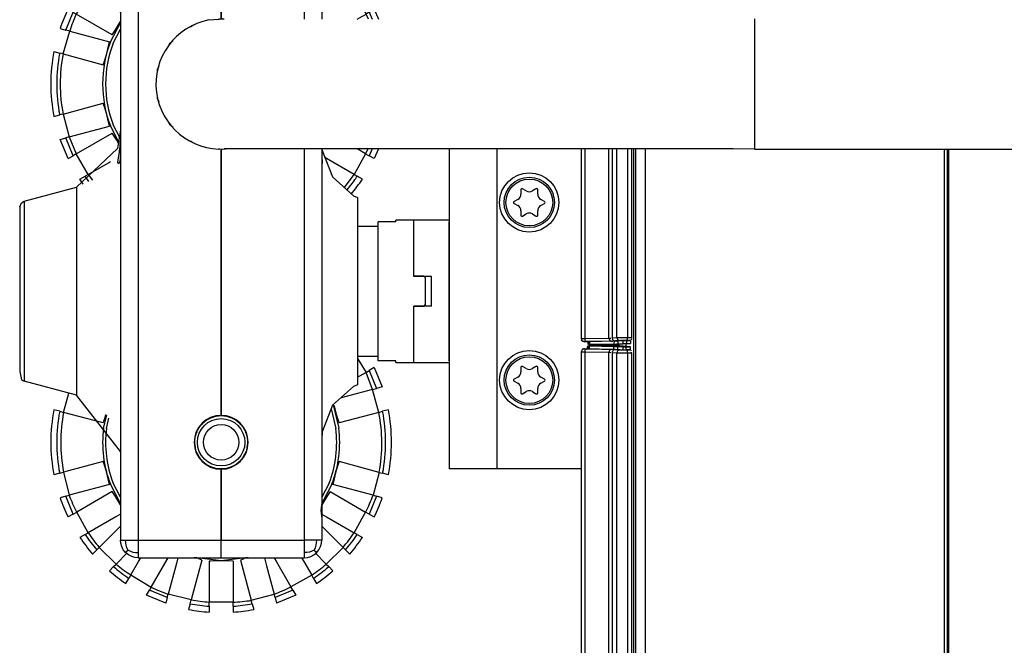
# Model space of a CAD drawing. Header units: millimetres. Extents: x -1205 to -724, y -121 to 439.
# Tile 18 of 25: x -1205 to -1039, y 135 to 241. Entities that reach past the tile are written whole.
import ezdxf

# ---------------------------------------------------------------- set-up
doc = ezdxf.new("R2010")
doc.units = ezdxf.units.MM

# ---------------------------------------------------------------- blocks, each defined once
blk = doc.blocks.new('Buegellager_P_O__1__45', base_point=(-1132.48, 165.09))
at = {"color": 7, "linetype": 'Continuous'}
for p, q in [((-1132.48, 219.15), (-1132.48, 165.09)), ((-1124.48, 165.09), (-1132.48, 165.09)), ((-1110.24, 165.09), (-1124.48, 165.09))]:
    blk.add_line(p, q, dxfattribs=at)
at = {"color": 1, "linetype": 'Continuous'}
blk.add_line((-1124.48, 219.15), (-1124.48, 165.09), dxfattribs=at)
blk = doc.blocks.new('L5_76755_0_Adapter_2245-04-00-00-01_1__46', base_point=(-1144.48, 183.09))
at = {"color": 7, "linetype": 'Continuous'}
for p, q in [((-1144.48, 183.35), (-1144.48, 206.83)), ((-1141.48, 206.83), (-1144.48, 206.83)), ((-1138.48, 207.09), (-1141.48, 207.09)), ((-1141.48, 206.83), (-1141.48, 207.09)), ((-1138.48, 197.64), (-1138.48, 207.09)), ((-1136.78, 197.64), (-1138.48, 197.64)), ((-1136.48, 197.34), (-1136.78, 197.64)), ((-1136.48, 192.84), (-1136.48, 197.34)), ((-1136.78, 192.54), (-1136.48, 192.84)), ((-1138.48, 183.09), (-1138.48, 192.54)), ((-1136.78, 192.54), (-1138.48, 192.54)), ((-1141.48, 183.35), (-1144.48, 183.35)), ((-1141.48, 183.09), (-1141.48, 183.35)), ((-1141.48, 183.09), (-1138.48, 183.09))]:
    blk.add_line(p, q, dxfattribs=at)
blk = doc.blocks.new('L5_85105_0_Achse__47', base_point=(-1147.98, 184.09))
at = {"color": 7, "linetype": 'Continuous'}
for p, q in [((-1147.98, 206.09), (-1144.48, 206.09)), ((-1144.48, 184.09), (-1147.98, 184.09))]:
    blk.add_line(p, q, dxfattribs=at)
blk = doc.blocks.new('Tragrohr-neigen__48', base_point=(-1181.98, 219.09))
at = {"color": 7, "linetype": 'Continuous'}
for p, q in [((-1170.45, 241.02), (-1173.04, 240.89)), ((-1170.45, 219.15), (-1170.29, 219.11)), ((-1169.93, 219.14), (-1170.45, 219.15)), ((-1168.88, 219.15), (-1169.93, 219.14)), ((-1168.2, 219.14), (-1168.88, 219.15)), ((-1166.27, 219.15), (-1168.2, 219.14)), ((-1165.39, 219.15), (-1166.27, 219.15)), ((-1162.66, 219.15), (-1165.39, 219.15)), ((-1161.57, 219.15), (-1162.66, 219.15)), ((-1156.79, 219.15), (-1161.57, 219.15)), ((-1151.11, 219.15), (-1156.79, 219.15)), ((-1137.35, 219.15), (-1151.11, 219.15)), ((-1084.6, 219.15), (-1137.35, 219.15)), ((-1080.98, 219.09), (-1084.6, 219.15)), ((-1080.98, 219.09), (-993.48, 219.09))]:
    blk.add_line(p, q, dxfattribs=at)
at = {"color": 1, "linetype": 'Continuous'}
for p, q in [((-1080.98, 241.09), (-1080.98, 234.14)), ((-1080.98, 234.14), (-1080.98, 219.09))]:
    blk.add_line(p, q, dxfattribs=at)
at = {"color": 7, "linetype": 'Continuous'}
blk.add_arc((-1170.98, 230.09), 11, 100.8, 273.6, dxfattribs=at)
blk = doc.blocks.new('8_Zylinderschraube_DIN_912_-_M6_x_25_-__2_1__49', base_point=(-1153.98, 156.3))
at = {"color": 7, "linetype": 'Continuous'}
blk.add_line((-1153.98, 159.87), (-1153.98, 156.3), dxfattribs=at)
blk = doc.blocks.new('Kopie_Fokusknopf_Vorm__blau_1__50', base_point=(-1199.73, 211.48))
at = {"color": 7, "linetype": 'Continuous'}
for p, q in [((-1176.21, 257.34), (-1176.47, 258.31)), ((-1172.98, 257.77), (-1172.98, 258.77)), ((-1172.98, 257.77), (-1172.98, 257.09)), ((-1168.98, 257.77), (-1168.98, 258.77)), ((-1168.98, 257.77), (-1168.98, 257.17)), ((-1165.75, 257.34), (-1165.49, 258.31)), ((-1183.59, 255.93), (-1180.33, 257.27)), ((-1183.09, 255.06), (-1183.59, 255.93)), ((-1183.09, 255.06), (-1180.07, 256.31)), ((-1180.07, 256.31), (-1180.33, 257.27)), ((-1180.07, 256.31), (-1179.92, 255.73)), ((-1176.06, 256.77), (-1179.92, 255.73)), ((-1176.21, 257.34), (-1176.06, 256.77)), ((-1175.76, 255.65), (-1176.06, 256.77)), ((-1172.98, 257.09), (-1168.98, 257.17)), ((-1172.98, 255.25), (-1172.98, 257.09)), ((-1168.98, 255.9), (-1168.98, 257.17)), ((-1168.98, 255.09), (-1168.98, 255.9)), ((-1166.23, 255.54), (-1165.9, 256.77)), ((-1165.75, 257.34), (-1165.9, 256.77)), ((-1165.9, 256.77), (-1162.04, 255.73)), ((-1161.88, 256.31), (-1162.04, 255.73)), ((-1161.88, 256.31), (-1161.62, 257.27)), ((-1161.88, 256.31), (-1158.87, 255.06)), ((-1161.62, 257.27), (-1158.37, 255.93)), ((-1158.37, 255.93), (-1158.87, 255.06)), ((-1179.92, 255.73), (-1181.48, 255.09)), ((-1179.81, 255.3), (-1179.92, 255.73)), ((-1179.75, 255.09), (-1179.81, 255.3)), ((-1175.61, 255.09), (-1175.76, 255.65)), ((-1172.98, 255.09), (-1172.98, 255.25)), ((-1166.35, 255.09), (-1166.23, 255.54)), ((-1162.23, 255.02), (-1162.04, 255.73)), ((-1161.69, 255.61), (-1162.04, 255.73)), ((-1160.45, 255.09), (-1161.69, 255.61)), ((-1187.88, 253.35), (-1187.58, 253.56)), ((-1154.38, 253.56), (-1154.08, 253.35)), ((-1154.08, 253.35), (-1152.11, 251.78)), ((-1189.85, 251.78), (-1189.14, 251.07)), ((-1189.14, 251.07), (-1187.98, 251.99)), ((-1188.66, 250.59), (-1189.14, 251.07)), ((-1187.98, 251.24), (-1188.44, 250.89)), ((-1153.98, 251.99), (-1152.82, 251.07)), ((-1153.52, 250.89), (-1153.98, 251.24)), ((-1152.82, 251.07), (-1153.24, 250.66)), ((-1152.82, 251.07), (-1152.11, 251.78)), ((-1188.66, 250.59), (-1191.49, 247.77)), ((-1188.44, 250.89), (-1188.66, 250.59)), ((-1188.66, 250.59), (-1187.93, 249.87)), ((-1154.03, 249.87), (-1153.24, 250.66)), ((-1153.24, 250.66), (-1150.47, 247.77)), ((-1192.67, 248.95), (-1191.96, 248.25)), ((-1191.49, 247.77), (-1191.96, 248.25)), ((-1191.49, 247.77), (-1188.27, 244.55)), ((-1153.69, 244.55), (-1150.47, 247.77)), ((-1149.99, 248.25), (-1150.47, 247.77)), ((-1149.99, 248.25), (-1149.28, 248.95)), ((-1193.95, 245.66), (-1194.82, 246.16)), ((-1148.01, 245.66), (-1147.14, 246.16)), ((-1193.44, 245.36), (-1195.44, 241.9)), ((-1193.95, 245.66), (-1193.44, 245.36)), ((-1188.78, 242.68), (-1193.44, 245.36)), ((-1188.27, 244.55), (-1187.98, 244.26)), ((-1153.98, 244.26), (-1153.69, 244.55)), ((-1153.18, 242.68), (-1148.6, 245.32)), ((-1148.01, 245.66), (-1148.6, 245.32)), ((-1148.6, 245.32), (-1146.52, 241.9)), ((-1195.95, 242.2), (-1196.82, 242.7)), ((-1187.98, 242.21), (-1188.78, 242.68)), ((-1153.98, 242.21), (-1153.18, 242.68)), ((-1146.01, 242.2), (-1145.14, 242.7)), ((-1145.14, 242.7), (-1144.4, 241.02)), ((-1197.2, 239.18), (-1195.95, 242.2)), ((-1195.95, 242.2), (-1195.44, 241.9)), ((-1189.35, 238.39), (-1195.44, 241.9)), ((-1148.05, 241.02), (-1147.63, 241.26)), ((-1147.63, 241.26), (-1146.52, 241.9)), ((-1146.01, 242.2), (-1146.52, 241.9)), ((-1146.12, 241.02), (-1146.52, 241.9)), ((-1146.01, 242.2), (-1145.52, 241.02)), ((-1198.16, 239.44), (-1197.2, 239.18)), ((-1189.68, 237.18), (-1187.98, 240.42)), ((-1189.21, 237), (-1187.98, 239.35)), ((-1188.81, 239.23), (-1188.3, 240.09)), ((-1188.3, 240.09), (-1187.98, 240.66)), ((-1197.66, 235.17), (-1196.54, 239.01)), ((-1196.54, 239.01), (-1197.2, 239.18)), ((-1196.54, 239.01), (-1189.84, 237.21)), ((-1189.35, 238.39), (-1188.81, 239.23)), ((-1190.3, 235.26), (-1190.05, 236.24)), ((-1190.05, 236.24), (-1189.89, 236.97)), ((-1189.89, 236.97), (-1189.84, 237.21)), ((-1199.2, 235.58), (-1198.23, 235.32)), ((-1197.66, 235.17), (-1198.23, 235.32)), ((-1197.66, 235.17), (-1190.87, 233.35)), ((-1190.63, 234.1), (-1190.57, 234.3)), ((-1190.57, 234.3), (-1190.3, 235.26)), ((-1190.87, 233.35), (-1190.63, 234.1)), ((-1197.66, 225.01), (-1190.87, 226.83)), ((-1190.57, 225.88), (-1190.87, 226.83)), ((-1199.2, 224.6), (-1198.23, 224.86)), ((-1197.66, 225.01), (-1198.23, 224.86)), ((-1197.66, 225.01), (-1196.62, 221.15)), ((-1190.3, 224.91), (-1190.57, 225.88)), ((-1190.04, 223.89), (-1190.3, 224.91)), ((-1196.62, 221.15), (-1189.84, 222.97)), ((-1189.84, 222.97), (-1190.04, 223.89)), ((-1188.29, 220.36), (-1189.68, 223)), ((-1188.16, 221.17), (-1189.21, 223.17)), ((-1196.62, 221.15), (-1197.2, 220.99)), ((-1196.62, 221.15), (-1195.44, 218.28)), ((-1195.44, 218.28), (-1189.35, 221.79)), ((-1188.81, 220.95), (-1189.35, 221.79)), ((-1198.16, 220.73), (-1197.2, 220.99)), ((-1196.82, 217.48), (-1198.16, 220.73)), ((-1195.95, 217.98), (-1197.2, 220.99)), ((-1188.6, 220.6), (-1188.81, 220.95)), ((-1188.3, 220.09), (-1188.6, 220.6)), ((-1196.82, 217.48), (-1195.95, 217.98)), ((-1195.44, 218.28), (-1195.95, 217.98)), ((-1193.44, 214.81), (-1195.44, 218.28)), ((-1146.6, 218.32), (-1148.52, 214.81)), ((-1146.6, 218.32), (-1147.93, 219.09)), ((-1146.6, 218.32), (-1146.15, 219.15)), ((-1146.6, 218.32), (-1146.01, 217.98)), ((-1145.52, 219.15), (-1146.01, 217.98)), ((-1145.14, 217.48), (-1146.01, 217.98)), ((-1144.45, 219.15), (-1145.14, 217.48)), ((-1193.44, 214.81), (-1190.02, 216.79)), ((-1190.02, 216.79), (-1189.63, 217.01)), ((-1153.18, 217.5), (-1153.44, 217.65)), ((-1148.52, 214.81), (-1153.18, 217.5)), ((-1194.82, 214.02), (-1193.95, 214.52)), ((-1193.44, 214.81), (-1193.95, 214.52)), ((-1193.43, 213.78), (-1193.95, 214.52)), ((-1193.44, 214.81), (-1192.71, 213.86)), ((-1150.17, 212.63), (-1148.52, 214.81)), ((-1148.52, 214.81), (-1148.01, 214.52)), ((-1147.14, 214.02), (-1148.01, 214.52)), ((-1194.24, 213.19), (-1194.82, 214.02)), ((-1193.29, 213.6), (-1193.43, 213.78)), ((-1148.53, 213.78), (-1149.75, 212.23))]:
    blk.add_line(p, q, dxfattribs=at)
for centre, radius, start, end in [((-1170.98, 230.09), 28.75, 93.989, 101.011), ((-1170.98, 230.09), 27.75, 94.133, 100.867), ((-1170.98, 230.09), 28.75, 78.989, 86.011), ((-1170.98, 230.09), 27.75, 79.133, 85.867), ((-1171.72, 230), 27.12, 92.6513, 99.1944), ((-1170.98, 230.09), 27.16, 79.223, 85.777), ((-1170.98, 230.09), 28.75, 125.9998, 131.0108), ((-1170.98, 230.09), 27.16, 49.2216, 49.9986), ((-1170.98, 230.09), 28.75, 138.989, 146.011), ((-1170.98, 230.09), 27.75, 139.133, 145.867), ((-1171.44, 229.5), 27.12, 137.6513, 144.1944), ((-1170.98, 230.09), 27.07, 34.2364, 40.7636), ((-1170.98, 230.09), 27.75, 34.133, 40.867), ((-1170.98, 230.09), 28.75, 33.989, 41.011), ((-1170.98, 230.09), 28.75, 153.989, 161.011), ((-1170.7, 230.79), 27.12, 155.8056, 162.3487), ((-1170.98, 230.09), 20, 159.2308, 200.7692), ((-1170.98, 230.09), 19.5, 159.2308, 200.7692), ((-1170.98, 230.09), 28.75, 168.989, 191.011), ((-1170.98, 230.09), 27.75, 169.133, 190.867), ((-1170.98, 230.09), 27.16, 169.223, 190.777), ((-1170.98, 230.09), 27.75, 323.9997, 325.8667), ((-1170.98, 230.09), 28.75, 319.6552, 326.011)]:
    blk.add_arc(centre, radius, start, end, dxfattribs=at)
blk = doc.blocks.new('Fokusknopf_Vorm__weiß_1__51', base_point=(-1199.73, 140.91))
at = {"color": 7, "linetype": 'Continuous'}
for p, q in [((-1147.98, 183.75), (-1146.52, 181.4)), ((-1146.52, 181.4), (-1147.63, 180.76)), ((-1146.52, 181.4), (-1146.01, 181.7)), ((-1145.42, 178.51), (-1146.52, 181.4)), ((-1145.14, 182.2), (-1146.01, 181.7)), ((-1146.01, 181.7), (-1144.76, 178.68)), ((-1145.14, 182.2), (-1143.79, 178.94)), ((-1147.63, 180.76), (-1147.98, 180.56)), ((-1197.58, 174.64), (-1196.71, 177.87)), ((-1145.42, 178.51), (-1150.12, 177.25)), ((-1145.42, 178.51), (-1144.76, 178.68)), ((-1144.38, 174.64), (-1145.42, 178.51)), ((-1143.79, 178.94), (-1144.76, 178.68)), ((-1150.12, 177.25), (-1150.83, 177.06)), ((-1198.23, 174.82), (-1199.2, 175.08)), ((-1198.23, 174.82), (-1197.58, 174.64)), ((-1190.87, 172.85), (-1197.58, 174.64)), ((-1152.44, 175.24), (-1151.62, 171.94)), ((-1152.1, 175.94), (-1151.91, 175.74)), ((-1152.1, 175.94), (-1151.12, 172)), ((-1151.91, 175.74), (-1151.66, 174.76)), ((-1151.66, 174.76), (-1151.39, 173.8)), ((-1144.38, 174.64), (-1151.09, 172.85)), ((-1144.38, 174.64), (-1143.73, 174.82)), ((-1142.76, 175.08), (-1143.73, 174.82)), ((-1190.87, 172.85), (-1190.57, 173.8)), ((-1190.83, 172), (-1190.3, 174.18)), ((-1190.57, 173.8), (-1190.43, 174.3)), ((-1190.34, 171.94), (-1189.91, 173.69)), ((-1151.39, 173.8), (-1151.09, 172.85)), ((-1190.87, 166.33), (-1197.58, 164.53)), ((-1190.63, 165.58), (-1190.87, 166.33)), ((-1151.09, 166.33), (-1151.33, 165.58)), ((-1144.3, 164.51), (-1151.09, 166.33)), ((-1198.23, 164.36), (-1197.58, 164.53)), ((-1197.58, 164.53), (-1196.62, 160.65)), ((-1190.57, 165.38), (-1190.63, 165.58)), ((-1190.3, 164.41), (-1190.57, 165.38)), ((-1151.39, 165.38), (-1151.66, 164.41)), ((-1151.33, 165.58), (-1151.39, 165.38)), ((-1144.3, 164.51), (-1145.33, 160.65)), ((-1144.3, 164.51), (-1143.73, 164.36)), ((-1198.23, 164.36), (-1199.2, 164.1)), ((-1190.05, 163.44), (-1190.3, 164.41)), ((-1189.84, 162.47), (-1190.05, 163.44)), ((-1151.91, 163.44), (-1152.07, 162.7)), ((-1151.66, 164.41), (-1151.91, 163.44)), ((-1142.76, 164.1), (-1143.73, 164.36)), ((-1189.84, 162.47), (-1196.62, 160.65)), ((-1189.35, 161.29), (-1195.36, 157.82)), ((-1187.98, 159.26), (-1189.68, 162.5)), ((-1188.81, 160.45), (-1189.35, 161.29)), ((-1187.98, 160.32), (-1189.21, 162.67)), ((-1152.75, 162.67), (-1153.98, 160.32)), ((-1152.28, 162.5), (-1153.98, 159.26)), ((-1152.61, 161.29), (-1153.14, 160.45)), ((-1152.61, 161.29), (-1146.6, 157.82)), ((-1152.07, 162.7), (-1152.12, 162.47)), ((-1145.33, 160.65), (-1152.12, 162.47)), ((-1197.2, 160.49), (-1198.16, 160.23)), ((-1197.2, 160.49), (-1196.62, 160.65)), ((-1195.95, 157.48), (-1197.2, 160.49)), ((-1188.3, 159.59), (-1188.81, 160.45)), ((-1187.97, 159.01), (-1188.3, 159.59)), ((-1153.66, 159.59), (-1153.98, 159.01)), ((-1153.14, 160.45), (-1153.66, 159.59)), ((-1144.76, 160.49), (-1146.01, 157.48)), ((-1145.33, 160.65), (-1144.76, 160.49)), ((-1143.79, 160.23), (-1144.76, 160.49)), ((-1195.95, 157.48), (-1196.82, 156.98)), ((-1195.95, 157.48), (-1195.36, 157.82)), ((-1193.44, 154.31), (-1195.36, 157.82)), ((-1188.78, 157), (-1193.44, 154.31)), ((-1187.97, 157.47), (-1188.78, 157)), ((-1153.98, 157.46), (-1153.18, 157)), ((-1153.18, 157), (-1148.52, 154.31)), ((-1148.52, 154.31), (-1146.6, 157.82)), ((-1146.01, 157.48), (-1146.6, 157.82)), ((-1146.01, 157.48), (-1145.14, 156.98)), ((-1188.27, 155.13), (-1191.55, 151.85)), ((-1187.98, 155.42), (-1188.27, 155.13)), ((-1153.69, 155.13), (-1153.98, 155.42)), ((-1150.41, 151.85), (-1153.69, 155.13)), ((-1193.95, 154.02), (-1194.82, 153.52)), ((-1193.95, 154.02), (-1193.44, 154.31)), ((-1148.01, 154.02), (-1148.52, 154.31)), ((-1148.01, 154.02), (-1147.14, 153.52)), ((-1191.96, 151.43), (-1192.67, 150.72)), ((-1191.96, 151.43), (-1191.55, 151.85)), ((-1188.72, 149.02), (-1191.55, 151.85)), ((-1153.24, 149.02), (-1150.41, 151.85)), ((-1150.41, 151.85), (-1149.99, 151.43)), ((-1149.28, 150.72), (-1149.99, 151.43)), ((-1186.83, 150.91), (-1188.72, 149.02)), ((-1184.91, 149.47), (-1184.55, 150.09)), ((-1182.79, 145.13), (-1180.1, 149.79)), ((-1180.1, 149.79), (-1179.93, 150.09)), ((-1178.27, 150.09), (-1178.53, 149.14)), ((-1174.24, 149.7), (-1176.04, 142.99)), ((-1175.1, 150.09), (-1175.52, 150.09)), ((-1174.24, 149.7), (-1175.1, 150.09)), ((-1170.98, 149.59), (-1175.1, 150.09)), ((-1171.98, 149.57), (-1172.79, 149.54)), ((-1170.98, 149.59), (-1171.98, 149.57)), ((-1166.86, 150.09), (-1170.98, 149.59)), ((-1169.98, 149.57), (-1170.98, 149.59)), ((-1168.98, 149.53), (-1169.98, 149.57)), ((-1167.29, 149.83), (-1167.72, 149.7)), ((-1167.72, 149.7), (-1165.9, 142.91)), ((-1166.86, 150.09), (-1167.29, 149.83)), ((-1166.44, 150.09), (-1166.86, 150.09)), ((-1163.68, 150.09), (-1163.32, 148.73)), ((-1162.03, 150.09), (-1161.64, 149.42)), ((-1157.41, 150.09), (-1157.05, 149.47)), ((-1153.24, 149.02), (-1155.13, 150.91)), ((-1189.14, 148.6), (-1189.85, 147.89)), ((-1189.14, 148.6), (-1188.72, 149.02)), ((-1186.21, 147.21), (-1184.91, 149.47)), ((-1178.53, 149.14), (-1179.92, 143.94)), ((-1172.79, 149.54), (-1172.98, 149.53)), ((-1172.98, 149.53), (-1172.98, 142.59)), ((-1168.98, 149.53), (-1168.98, 142.59)), ((-1163.32, 148.73), (-1162.04, 143.94)), ((-1161.64, 149.42), (-1159.21, 145.21)), ((-1157.05, 149.47), (-1155.7, 147.13)), ((-1153.24, 149.02), (-1152.82, 148.6)), ((-1152.11, 147.89), (-1152.82, 148.6)), ((-1187.05, 145.75), (-1186.55, 146.62)), ((-1186.21, 147.21), (-1186.55, 146.62)), ((-1186.21, 147.21), (-1182.79, 145.13)), ((-1155.7, 147.13), (-1159.21, 145.21)), ((-1155.41, 146.62), (-1155.7, 147.13)), ((-1155.41, 146.62), (-1154.91, 145.75)), ((-1183.59, 143.75), (-1183.09, 144.62)), ((-1182.79, 145.13), (-1183.09, 144.62)), ((-1180.07, 143.37), (-1183.09, 144.62)), ((-1158.87, 144.62), (-1161.88, 143.37)), ((-1158.87, 144.62), (-1159.21, 145.21)), ((-1158.87, 144.62), (-1158.37, 143.75)), ((-1180.33, 142.4), (-1183.59, 143.75)), ((-1180.07, 143.37), (-1180.33, 142.4)), ((-1180.07, 143.37), (-1179.92, 143.94)), ((-1176.04, 142.99), (-1179.92, 143.94)), ((-1176.21, 142.34), (-1176.04, 142.99)), ((-1165.9, 142.91), (-1162.04, 143.94)), ((-1165.75, 142.34), (-1165.9, 142.91)), ((-1161.88, 143.37), (-1162.04, 143.94)), ((-1161.88, 143.37), (-1161.62, 142.4)), ((-1158.37, 143.75), (-1161.62, 142.4)), ((-1176.21, 142.34), (-1176.47, 141.37)), ((-1172.98, 141.91), (-1172.98, 142.59)), ((-1168.98, 142.59), (-1172.98, 142.59)), ((-1172.98, 141.91), (-1172.98, 140.91)), ((-1168.98, 141.91), (-1168.98, 142.59)), ((-1168.98, 141.91), (-1168.98, 140.91)), ((-1165.75, 142.34), (-1165.49, 141.37))]:
    blk.add_line(p, q, dxfattribs=at)
for centre, radius, start, end in [((-1170.98, 169.59), 28.75, 168.989, 191.011), ((-1170.98, 169.59), 27.75, 169.133, 190.867), ((-1170.98, 169.59), 27.07, 169.2364, 190.7636), ((-1170.98, 169.36), 27.12, 349.6985, 11.2399), ((-1170.98, 169.59), 27.75, 349.133, 10.867), ((-1170.98, 169.59), 28.75, 348.989, 11.011), ((-1170.98, 169.59), 20, 173.0768, 200.7692), ((-1170.98, 169.59), 19.5, 173.0769, 200.7692), ((-1170.98, 169.59), 19.5, 339.2308, 6.9231), ((-1170.98, 169.59), 20, 339.2309, 6.9231), ((-1170.98, 169.59), 28.75, 198.989, 206.011), ((-1171.28, 170.28), 27.12, 200.8056, 207.3487), ((-1170.68, 170.28), 27.12, 332.6513, 339.1944), ((-1170.98, 169.59), 28.75, 333.989, 341.011), ((-1170.98, 169.59), 28.75, 213.989, 221.011), ((-1170.98, 169.59), 27.75, 214.133, 220.867), ((-1170.98, 169.59), 27.16, 214.223, 220.777), ((-1170.98, 169.59), 27.16, 319.223, 325.777), ((-1170.98, 169.59), 27.75, 319.133, 325.867), ((-1170.98, 169.59), 28.75, 318.989, 326.011), ((-1170.98, 169.59), 28.75, 228.989, 236.011), ((-1170.98, 169.59), 27.75, 229.133, 235.867), ((-1171.58, 170.04), 27.12, 230.8056, 237.3487), ((-1170.98, 169.59), 27.16, 304.223, 310.777), ((-1170.98, 169.59), 27.75, 304.133, 310.867), ((-1170.98, 169.59), 28.75, 303.989, 311.011), ((-1170.98, 169.59), 27.16, 244.223, 250.777), ((-1171.67, 169.29), 27.12, 290.8056, 297.3487), ((-1170.98, 169.59), 27.07, 259.2364, 265.7636), ((-1170.23, 169.68), 27.12, 272.6513, 279.1944), ((-1170.98, 169.59), 28.75, 258.989, 266.011), ((-1170.98, 169.59), 27.75, 259.133, 265.867), ((-1170.98, 169.59), 27.75, 274.133, 280.867), ((-1170.98, 169.59), 28.75, 273.989, 281.011)]:
    blk.add_arc(centre, radius, start, end, dxfattribs=at)
blk = doc.blocks.new('05_00714_P_Scheibe_DIN_125-A5_3-140HV_2_1__52', base_point=(-1123.98, 205.09))
at = {"color": 7, "linetype": 'Continuous'}
blk.add_circle((-1118.98, 210.09), 5, dxfattribs=at)
blk = doc.blocks.new('05_16307_P_Zylinderschraube-H7984-M5x35-8_8-TX25_1_1__54', base_point=(-1123.23, 205.84))
at = {"color": 7, "linetype": 'Continuous'}
for p, q in [((-1120.41, 212.22), (-1120.39, 211.51)), ((-1119.5, 212.03), (-1120.11, 212.4)), ((-1117.85, 212.4), (-1118.45, 212.03)), ((-1117.56, 211.51), (-1117.54, 212.22)), ((-1120.92, 210.6), (-1121.55, 210.26)), ((-1121.55, 209.91), (-1120.92, 209.58)), ((-1116.41, 210.26), (-1117.04, 210.6)), ((-1117.04, 209.58), (-1116.41, 209.91)), ((-1120.39, 208.67), (-1120.41, 207.95)), ((-1120.11, 207.78), (-1119.5, 208.15)), ((-1118.45, 208.15), (-1117.85, 207.78)), ((-1117.54, 207.95), (-1117.56, 208.67))]:
    blk.add_line(p, q, dxfattribs=at)
blk.add_circle((-1118.98, 210.09), 4.25, dxfattribs=at)
at = {"color": 1, "linetype": 'Continuous'}
blk.add_circle((-1118.98, 210.09), 3.95, dxfattribs=at)
at = {"color": 7, "linetype": 'Continuous'}
for centre, radius, start, end in [((-1121.39, 211.48), 1, 298.3195, 1.6805), ((-1120.21, 212.23), 0.2, 58.3195, 181.6805), ((-1118.98, 212.88), 1, 238.3195, 301.6805), ((-1117.74, 212.23), 0.2, 358.3195, 121.6805), ((-1116.56, 211.48), 1, 178.3195, 241.6805), ((-1121.45, 210.09), 0.2, 118.3195, 241.6805), ((-1121.39, 208.69), 1, 358.3195, 61.6805), ((-1116.56, 208.69), 1, 118.3195, 181.6805), ((-1116.51, 210.09), 0.2, 298.3195, 61.6805), ((-1120.21, 207.95), 0.2, 178.3195, 301.6805), ((-1118.98, 207.3), 1, 58.3195, 121.6805), ((-1117.74, 207.95), 0.2, 238.3195, 1.6805)]:
    blk.add_arc(centre, radius, start, end, dxfattribs=at)
blk = doc.blocks.new('05_00714_P_Scheibe_DIN_125-A5_3-140HV_2__55', base_point=(-1123.98, 175.09))
at = {"color": 7, "linetype": 'Continuous'}
blk.add_circle((-1118.98, 180.09), 5, dxfattribs=at)
blk = doc.blocks.new('05_16307_P_Zylinderschraube-H7984-M5x35-8_8-TX25_1__56', base_point=(-1123.23, 175.84))
at = {"color": 7, "linetype": 'Continuous'}
for p, q in [((-1120.41, 182.22), (-1120.39, 181.51)), ((-1119.5, 182.03), (-1120.11, 182.4)), ((-1117.85, 182.4), (-1118.45, 182.03)), ((-1117.56, 181.51), (-1117.54, 182.22)), ((-1120.92, 180.6), (-1121.55, 180.26)), ((-1121.55, 179.91), (-1120.92, 179.58)), ((-1116.41, 180.26), (-1117.04, 180.6)), ((-1117.04, 179.58), (-1116.41, 179.91)), ((-1120.39, 178.67), (-1120.41, 177.95)), ((-1120.11, 177.78), (-1119.5, 178.15)), ((-1118.45, 178.15), (-1117.85, 177.78)), ((-1117.54, 177.95), (-1117.56, 178.67))]:
    blk.add_line(p, q, dxfattribs=at)
blk.add_circle((-1118.98, 180.09), 4.25, dxfattribs=at)
at = {"color": 1, "linetype": 'Continuous'}
blk.add_circle((-1118.98, 180.09), 3.95, dxfattribs=at)
at = {"color": 7, "linetype": 'Continuous'}
for centre, radius, start, end in [((-1121.39, 181.48), 1, 298.3195, 1.6805), ((-1120.21, 182.23), 0.2, 58.3195, 181.6805), ((-1118.98, 182.88), 1, 238.3195, 301.6805), ((-1117.74, 182.23), 0.2, 358.3195, 121.6805), ((-1116.56, 181.48), 1, 178.3195, 241.6805), ((-1121.45, 180.09), 0.2, 118.3195, 241.6805), ((-1121.39, 178.69), 1, 358.3195, 61.6805), ((-1116.56, 178.69), 1, 118.3195, 181.6805), ((-1116.51, 180.09), 0.2, 298.3195, 61.6805), ((-1120.21, 177.95), 0.2, 178.3195, 301.6805), ((-1118.98, 177.3), 1, 58.3195, 121.6805), ((-1117.74, 177.95), 0.2, 238.3195, 1.6805)]:
    blk.add_arc(centre, radius, start, end, dxfattribs=at)
blk = doc.blocks.new('L5_76755_0_Adapter_2245-04-00-00-01__57', base_point=(-1138.48, 183.09))
at = {"color": 7, "linetype": 'Continuous'}
for p, q in [((-1132.48, 207.09), (-1138.48, 207.09)), ((-1138.48, 197.59), (-1138.48, 207.09)), ((-1132.48, 183.36), (-1132.48, 206.81)), ((-1136.73, 197.59), (-1138.48, 197.59)), ((-1135.48, 197.59), (-1136.73, 197.59)), ((-1135.48, 192.59), (-1135.48, 197.59)), ((-1136.73, 192.59), (-1138.48, 192.59)), ((-1138.48, 183.09), (-1138.48, 192.59)), ((-1135.48, 192.59), (-1136.73, 192.59)), ((-1138.48, 183.09), (-1132.48, 183.09))]:
    blk.add_line(p, q, dxfattribs=at)
blk = doc.blocks.new('L5_85111_0_Gehaeuseinnenteil_S127-04-01-03__60', base_point=(-1170.98, 150.09))
at = {"color": 7, "linetype": 'Continuous'}
for p, q in [((-1170.98, 255.09), (-1170.98, 252.09)), ((-1170.98, 255.09), (-1156.98, 255.09)), ((-1156.43, 255.04), (-1156.98, 255.09)), ((-1155.87, 254.88), (-1156.43, 255.04)), ((-1155.34, 254.6), (-1155.87, 254.88)), ((-1154.86, 254.21), (-1155.34, 254.6)), ((-1154.47, 253.73), (-1154.86, 254.21)), ((-1154.19, 253.19), (-1154.47, 253.73)), ((-1154.03, 252.63), (-1154.19, 253.19)), ((-1153.98, 252.09), (-1154.03, 252.63)), ((-1170.98, 241.14), (-1170.98, 252.09)), ((-1153.98, 252.09), (-1153.98, 248.93)), ((-1154.03, 248.01), (-1154.09, 247.55)), ((-1153.99, 248.47), (-1154.03, 248.01)), ((-1153.98, 248.93), (-1153.99, 248.47)), ((-1154.09, 247.55), (-1154.17, 247.09)), ((-1154.17, 247.09), (-1154.09, 246.63)), ((-1154.09, 246.63), (-1154.03, 246.17)), ((-1154.03, 246.17), (-1154, 245.9)), ((-1154, 245.9), (-1153.99, 245.71)), ((-1153.99, 245.71), (-1153.98, 245.25)), ((-1153.98, 245.25), (-1153.98, 241.02)), ((-1170.98, 241), (-1170.98, 241.14)), ((-1170.47, 241.02), (-1170.98, 241.14)), ((-1170.98, 219.04), (-1170.73, 219.1)), ((-1170.98, 174.14), (-1170.98, 219.04)), ((-1153.98, 219.15), (-1153.91, 218.88)), ((-1153.98, 219.15), (-1153.98, 215.39)), ((-1153.98, 218.08), (-1153.97, 217.56)), ((-1153.91, 218.88), (-1152.21, 214.41)), ((-1153.97, 217.56), (-1153.96, 217.09)), ((-1153.96, 217.09), (-1153.96, 216.89)), ((-1153.96, 216.89), (-1153.96, 216.69)), ((-1153.98, 215.39), (-1153.98, 159.93)), ((-1152.21, 214.41), (-1148.63, 211.23)), ((-1148.63, 211.23), (-1147.98, 210.92)), ((-1147.98, 210.92), (-1147.98, 195.76)), ((-1147.98, 195.76), (-1147.98, 179.31)), ((-1148.63, 179), (-1152.21, 175.84)), ((-1147.98, 179.31), (-1148.63, 179)), ((-1152.21, 175.84), (-1153.91, 171.38)), ((-1153.91, 171.38), (-1153.98, 170.18)), ((-1170.98, 153.09), (-1170.98, 165.04)), ((-1153.98, 159.93), (-1153.99, 159.47)), ((-1154.09, 158.55), (-1154.17, 158.09)), ((-1154.17, 158.09), (-1154.09, 157.63)), ((-1154.03, 159.01), (-1154.09, 158.55)), ((-1154, 159.28), (-1154.03, 159.01)), ((-1153.99, 159.47), (-1154, 159.28)), ((-1154.09, 157.63), (-1154.03, 157.17)), ((-1154.03, 157.17), (-1153.99, 156.71)), ((-1153.99, 156.71), (-1153.98, 156.25)), ((-1153.98, 156.25), (-1153.98, 153.09)), ((-1170.98, 150.09), (-1170.98, 153.09)), ((-1154.03, 152.54), (-1153.98, 153.09)), ((-1154.86, 150.97), (-1154.47, 151.45)), ((-1154.47, 151.45), (-1154.19, 151.98)), ((-1154.19, 151.98), (-1154.03, 152.54)), ((-1170.98, 150.09), (-1156.98, 150.09)), ((-1156.98, 150.09), (-1156.43, 150.14)), ((-1156.43, 150.14), (-1155.87, 150.3)), ((-1155.87, 150.3), (-1155.34, 150.58)), ((-1155.34, 150.58), (-1154.86, 150.97))]:
    blk.add_line(p, q, dxfattribs=at)
at = {"color": 1, "linetype": 'Continuous'}
for p, q in [((-1156.98, 255.09), (-1156.98, 254.21)), ((-1156.98, 254.21), (-1156.98, 252.09)), ((-1156.51, 254.19), (-1156.98, 254.21)), ((-1156.09, 254.12), (-1156.51, 254.19)), ((-1155.67, 253.99), (-1156.09, 254.12)), ((-1155.26, 253.81), (-1155.67, 253.99)), ((-1155.26, 253.81), (-1154.86, 254.21)), ((-1155.26, 253.81), (-1155.08, 253.39)), ((-1155.08, 253.39), (-1154.95, 252.97)), ((-1154.95, 252.97), (-1154.88, 252.56)), ((-1170.98, 252.09), (-1156.98, 252.09)), ((-1156.98, 252.09), (-1154.86, 252.09)), ((-1156.98, 252.09), (-1156.98, 242.19)), ((-1154.88, 252.56), (-1154.86, 252.09)), ((-1154.86, 252.09), (-1153.98, 252.09)), ((-1156.98, 242.19), (-1156.98, 241.02)), ((-1156.98, 219.15), (-1156.98, 217.44)), ((-1156.98, 217.44), (-1156.98, 153.09)), ((-1170.98, 153.09), (-1156.98, 153.09)), ((-1156.98, 153.09), (-1156.98, 150.97)), ((-1154.86, 153.09), (-1156.98, 153.09)), ((-1154.88, 152.62), (-1154.86, 153.09)), ((-1153.98, 153.09), (-1154.86, 153.09)), ((-1155.26, 151.37), (-1155.67, 151.19)), ((-1155.26, 151.37), (-1155.08, 151.78)), ((-1155.26, 151.37), (-1154.86, 150.97)), ((-1155.08, 151.78), (-1154.95, 152.2)), ((-1154.95, 152.2), (-1154.88, 152.62)), ((-1156.51, 150.99), (-1156.98, 150.97)), ((-1156.98, 150.97), (-1156.98, 150.09)), ((-1156.09, 151.06), (-1156.51, 150.99)), ((-1155.67, 151.19), (-1156.09, 151.06))]:
    blk.add_line(p, q, dxfattribs=at)
at = {"color": 7, "linetype": 'Continuous'}
blk.add_arc((-1170.98, 169.59), 4.55, 270, 90, dxfattribs=at)
blk = doc.blocks.new('L5_85112_0_Gehaeuseaußenteil_S127-04-01-04__61', base_point=(-1204.98, 150.09))
at = {"color": 7, "linetype": 'Continuous'}
for p, q in [((-1187.1, 254.21), (-1186.62, 254.6)), ((-1186.62, 254.6), (-1186.08, 254.88)), ((-1186.08, 254.88), (-1185.53, 255.04)), ((-1185.53, 255.04), (-1184.98, 255.09)), ((-1184.98, 255.09), (-1170.98, 255.09)), ((-1170.98, 255.09), (-1170.98, 252.09)), ((-1187.98, 252.09), (-1187.93, 252.63)), ((-1187.93, 252.63), (-1187.77, 253.19)), ((-1187.77, 253.19), (-1187.49, 253.73)), ((-1187.49, 253.73), (-1187.1, 254.21)), ((-1187.98, 252.09), (-1187.97, 252.28)), ((-1187.98, 252.09), (-1187.98, 248.69)), ((-1170.98, 252.09), (-1170.98, 241.14)), ((-1187.98, 248.69), (-1187.98, 248.26)), ((-1187.98, 248.69), (-1187.97, 247.09)), ((-1187.98, 248.26), (-1187.98, 245.92)), ((-1187.97, 247.09), (-1187.98, 245.49)), ((-1187.98, 245.92), (-1187.98, 245.49)), ((-1187.98, 245.49), (-1187.98, 159.69)), ((-1171.77, 240.96), (-1170.98, 241.14)), ((-1170.98, 241), (-1170.98, 241.14)), ((-1176.18, 239.72), (-1175.77, 240.04)), ((-1175.77, 240.04), (-1175.42, 240.12)), ((-1179.76, 236.68), (-1179.62, 236.98)), ((-1179.62, 236.98), (-1179.07, 237.42)), ((-1181.75, 232.55), (-1181.46, 233.16)), ((-1181.75, 232.01), (-1181.75, 232.55)), ((-1181.75, 227.63), (-1181.75, 228.16)), ((-1181.46, 227.02), (-1181.75, 227.63)), ((-1179.62, 223.2), (-1179.76, 223.5)), ((-1179.07, 222.76), (-1179.62, 223.2)), ((-1187.98, 222.32), (-1188.48, 219.19)), ((-1188.09, 219.02), (-1188.01, 219.7)), ((-1188.01, 219.7), (-1187.98, 220.45)), ((-1175.77, 220.13), (-1176.18, 220.46)), ((-1175.42, 220.05), (-1175.77, 220.13)), ((-1188.48, 219.19), (-1195.39, 212.66)), ((-1188.37, 217.29), (-1188.27, 217.9)), ((-1188.27, 217.9), (-1188.16, 218.52)), ((-1188.16, 218.52), (-1188.11, 218.88)), ((-1188.11, 218.88), (-1188.09, 219.02)), ((-1187.98, 218.08), (-1188.01, 217.57)), ((-1187.98, 218.23), (-1187.98, 218.08)), ((-1170.98, 219.04), (-1171.35, 219.12)), ((-1170.98, 219.04), (-1170.98, 174.14)), ((-1188.41, 216.85), (-1188.37, 217.29)), ((-1188.26, 216.62), (-1188.41, 216.85)), ((-1188.13, 216.89), (-1188.26, 216.62)), ((-1188.09, 217.05), (-1188.13, 216.89)), ((-1188.03, 217.4), (-1188.09, 217.05)), ((-1188.01, 217.57), (-1188.03, 217.4)), ((-1204.24, 210.29), (-1195.39, 212.66)), ((-1204.98, 209.32), (-1204.69, 210.03)), ((-1204.69, 210.03), (-1204.24, 210.29)), ((-1204.98, 209.32), (-1204.98, 181.55)), ((-1204.98, 181.55), (-1204.69, 180.15)), ((-1204.69, 180.15), (-1204.24, 179.89)), ((-1195.39, 177.52), (-1204.24, 179.89)), ((-1187.98, 168.03), (-1195.39, 177.52)), ((-1170.98, 165.04), (-1170.98, 153.09)), ((-1187.98, 159.69), (-1187.98, 159.26)), ((-1187.98, 159.69), (-1187.97, 158.09)), ((-1187.98, 159.26), (-1187.98, 156.92)), ((-1187.97, 158.09), (-1187.98, 156.49)), ((-1187.98, 156.92), (-1187.98, 156.49)), ((-1187.98, 156.49), (-1187.98, 153.09)), ((-1187.97, 152.9), (-1187.98, 153.09)), ((-1187.93, 152.54), (-1187.98, 153.09)), ((-1170.98, 150.09), (-1170.98, 153.09)), ((-1187.77, 151.98), (-1187.93, 152.54)), ((-1187.49, 151.45), (-1187.77, 151.98)), ((-1187.1, 150.97), (-1187.49, 151.45)), ((-1186.62, 150.58), (-1187.1, 150.97)), ((-1186.08, 150.3), (-1186.62, 150.58)), ((-1185.53, 150.14), (-1186.08, 150.3)), ((-1184.98, 150.09), (-1185.53, 150.14)), ((-1184.98, 150.09), (-1170.98, 150.09))]:
    blk.add_line(p, q, dxfattribs=at)
at = {"color": 1, "linetype": 'Continuous'}
for p, q in [((-1184.98, 255.09), (-1184.98, 254.21)), ((-1186.7, 253.81), (-1187.1, 254.21)), ((-1187.01, 252.97), (-1187.08, 252.56)), ((-1186.88, 253.39), (-1187.01, 252.97)), ((-1186.7, 253.81), (-1186.88, 253.39)), ((-1186.7, 253.81), (-1186.28, 253.99)), ((-1186.28, 253.99), (-1185.87, 254.12)), ((-1185.87, 254.12), (-1185.45, 254.19)), ((-1185.45, 254.19), (-1184.98, 254.21)), ((-1184.98, 254.21), (-1184.98, 252.09)), ((-1187.1, 252.09), (-1187.98, 252.09)), ((-1187.08, 252.56), (-1187.1, 252.09)), ((-1184.98, 252.09), (-1187.1, 252.09)), ((-1184.98, 252.09), (-1170.98, 252.09)), ((-1184.98, 252.09), (-1184.98, 153.09)), ((-1195.39, 212.66), (-1195.39, 177.75)), ((-1204.24, 210.29), (-1204.24, 179.89)), ((-1195.39, 177.75), (-1195.39, 177.52)), ((-1187.98, 153.09), (-1187.1, 153.09)), ((-1187.1, 153.09), (-1184.98, 153.09)), ((-1187.08, 152.62), (-1187.1, 153.09)), ((-1184.98, 153.09), (-1184.98, 150.97)), ((-1184.98, 153.09), (-1170.98, 153.09)), ((-1186.7, 151.37), (-1187.1, 150.97)), ((-1187.01, 152.2), (-1187.08, 152.62)), ((-1186.88, 151.78), (-1187.01, 152.2)), ((-1186.7, 151.37), (-1186.88, 151.78)), ((-1186.7, 151.37), (-1186.28, 151.19)), ((-1186.28, 151.19), (-1185.87, 151.06)), ((-1185.87, 151.06), (-1185.45, 150.99)), ((-1185.45, 150.99), (-1184.98, 150.97)), ((-1184.98, 150.97), (-1184.98, 150.09))]:
    blk.add_line(p, q, dxfattribs=at)
at = {"color": 7, "linetype": 'Continuous'}
blk.add_arc((-1170.98, 169.59), 4.55, 90, 270, dxfattribs=at)
blk = doc.blocks.new('L5_85122_0_Schnecke__62', base_point=(-1175.48, 165.09))
at = {"color": 7, "linetype": 'Continuous'}
for radius in [4.5, 4, 3]:
    blk.add_circle((-1170.98, 169.59), radius, dxfattribs=at)
blk = doc.blocks.new('05_01396_P_Tellerfeder_DIN2093_18x9_1_2', base_point=(-1175.48, 165.11))
at = {"color": 7, "linetype": 'Continuous'}
for p, q in [((-1173.94, 172.98), (-1174.36, 172.54)), ((-1173.73, 173.13), (-1173.94, 172.98)), ((-1173.29, 173.45), (-1173.5, 173.3)), ((-1172.74, 173.71), (-1173.29, 173.45)), ((-1171.63, 174.03), (-1171.78, 174.02)), ((-1170.98, 174.09), (-1171.37, 174.05)), ((-1170.58, 174.05), (-1170.98, 174.09)), ((-1170.18, 174.02), (-1170.32, 174.03)), ((-1168.67, 173.45), (-1169.22, 173.71)), ((-1168.46, 173.3), (-1168.67, 173.45)), ((-1168.02, 172.98), (-1168.23, 173.13)), ((-1167.6, 172.54), (-1168.02, 172.98)), ((-1175.1, 171.34), (-1175.26, 170.98)), ((-1174.94, 171.72), (-1175, 171.58)), ((-1166.96, 171.58), (-1167.02, 171.72)), ((-1166.7, 170.98), (-1166.85, 171.34)), ((-1175.41, 170.34), (-1175.44, 170.19)), ((-1175.26, 170.98), (-1175.35, 170.59)), ((-1166.61, 170.59), (-1166.7, 170.98)), ((-1166.52, 170.19), (-1166.55, 170.34)), ((-1175.45, 169.19), (-1175.37, 168.59)), ((-1175.37, 168.59), (-1175.29, 168.34)), ((-1175.2, 168.07), (-1175.12, 167.82)), ((-1166.84, 167.82), (-1166.76, 168.07)), ((-1166.67, 168.34), (-1166.59, 168.59)), ((-1166.59, 168.59), (-1166.51, 169.19)), ((-1175.12, 167.82), (-1174.83, 167.29)), ((-1173.92, 166.21), (-1173.62, 165.95)), ((-1168.33, 165.95), (-1168.04, 166.21)), ((-1167.13, 167.29), (-1166.84, 167.82)), ((-1173.62, 165.95), (-1173.28, 165.74)), ((-1171.98, 165.21), (-1171.38, 165.11)), ((-1171.38, 165.11), (-1171.12, 165.11)), ((-1170.84, 165.11), (-1170.58, 165.11)), ((-1170.58, 165.11), (-1169.98, 165.21)), ((-1168.67, 165.74), (-1168.33, 165.95))]:
    blk.add_line(p, q, dxfattribs=at)
for start, end in [(100.2858, 110.5714), (69.4286, 79.7142), (141.4274, 151.7133), (28.285, 38.5707), (172.2858, 182.5715), (357.4285, 7.7142), (213.4278, 223.7135), (316.2866, 326.5722), (244.2856, 254.5713), (285.4287, 295.7144)]:
    blk.add_arc((-1170.98, 169.59), 4.5, start, end, dxfattribs=at)
blk = doc.blocks.new('PO-Buegel-L10__65', base_point=(-1204.98, 140.91))
for name, p in [('Kopie_Fokusknopf_Vorm__blau_1__50', (-1199.73, 211.48)), ('L5_85112_0_Gehaeuseaußenteil_S127-04-01-04__61', (-1204.98, 150.09)), ('L5_85111_0_Gehaeuseinnenteil_S127-04-01-03__60', (-1170.98, 150.09)), ('Tragrohr-neigen__48', (-1181.98, 219.09)), ('Buegellager_P_O__1__45', (-1132.48, 165.09)), ('05_00714_P_Scheibe_DIN_125-A5_3-140HV_2_1__52', (-1123.98, 205.09)), ('05_16307_P_Zylinderschraube-H7984-M5x35-8_8-TX25_1_1__54', (-1123.23, 205.84)), ('L5_85105_0_Achse__47', (-1147.98, 184.09)), ('L5_76755_0_Adapter_2245-04-00-00-01_1__46', (-1144.48, 183.09)), ('L5_76755_0_Adapter_2245-04-00-00-01__57', (-1138.48, 183.09)), ('05_00714_P_Scheibe_DIN_125-A5_3-140HV_2__55', (-1123.98, 175.09)), ('Fokusknopf_Vorm__weiß_1__51', (-1199.73, 140.91)), ('05_16307_P_Zylinderschraube-H7984-M5x35-8_8-TX25_1__56', (-1123.23, 175.84)), ('L5_85122_0_Schnecke__62', (-1175.48, 165.09)), ('05_01396_P_Tellerfeder_DIN2093_18x9_1_2', (-1175.48, 165.11)), ('8_Zylinderschraube_DIN_912_-_M6_x_25_-__2_1__49', (-1153.98, 156.3))]:
    blk.add_blockref(name, p)
blk = doc.blocks.new('Seitenteil_rechts__66', base_point=(-1107.28, -11.79))
at = {"color": 1, "linetype": 'Continuous'}
for p, q in [((-1101.31, -11.45), (-1101.31, 219.15)), ((-1101.01, -11.79), (-1101.01, 219.15)), ((-1102.62, 185.76), (-1102.62, 186.19))]:
    blk.add_line(p, q, dxfattribs=at)
at = {"color": 7, "linetype": 'Continuous'}
for p, q in [((-1102.62, 185.76), (-1102.62, 186.19)), ((-1107.28, 185.88), (-1107.28, 186.08)), ((-1107.14, 185.88), (-1107.14, 186.08))]:
    blk.add_line(p, q, dxfattribs=at)
blk = doc.blocks.new('Seitenteil-rechts-kpl___67', base_point=(-1107.28, -11.79))
blk.add_blockref('Seitenteil_rechts__66', (-1107.28, -11.79))
blk = doc.blocks.new('Deckelprofil_seitlich_2__68', base_point=(-1099.45, -16.51))
at = {"color": 7, "linetype": 'Continuous'}
blk.add_line((-1099.45, 219.15), (-1099.45, -16.42), dxfattribs=at)
at = {"color": 1, "linetype": 'Continuous'}
for p, q in [((-1099.45, 219.15), (-1099.45, -16.42)), ((-1048.9, -16.51), (-1048.9, 219.09)), ((-1048.48, 219.09), (-1048.48, -16.51))]:
    blk.add_line(p, q, dxfattribs=at)
blk = doc.blocks.new('Deckelprofil__69', base_point=(-1048.22, -16.51))
at = {"color": 7, "linetype": 'Continuous'}
blk.add_line((-1048.22, 219.09), (-1048.22, -16.51), dxfattribs=at)
at = {"color": 1, "linetype": 'Continuous'}
blk.add_line((-1048.22, -16.51), (-1048.22, 219.09), dxfattribs=at)
blk = doc.blocks.new('Dekorleiste_6__71', base_point=(-1110.2, 186.08))
at = {"color": 7, "linetype": 'Continuous'}
for p, q in [((-1110.2, 219.15), (-1110.2, 187.09)), ((-1101.72, 219.15), (-1101.72, 187.28)), ((-1110.08, 186.73), (-1110.19, 186.9)), ((-1109.64, 186.58), (-1109.79, 186.6)), ((-1109.64, 186.58), (-1109.12, 186.59)), ((-1109.12, 186.59), (-1109.12, 186.09)), ((-1109.12, 186.59), (-1108.96, 186.08)), ((-1108.96, 186.58), (-1108.83, 186.59)), ((-1108.83, 186.59), (-1104.68, 186.73)), ((-1108.83, 186.09), (-1104.73, 186.17)), ((-1104.73, 186.17), (-1104.29, 186.19)), ((-1104.68, 186.73), (-1104.29, 186.69)), ((-1104.29, 186.69), (-1104.02, 186.7)), ((-1104.29, 186.19), (-1104.02, 186.2)), ((-1104.02, 186.7), (-1103.19, 186.78)), ((-1104.02, 186.2), (-1103.21, 186.27)), ((-1101.89, 186.27), (-1103.77, 186.08)), ((-1103.21, 186.27), (-1102.99, 186.27)), ((-1103.19, 186.78), (-1102.86, 186.78)), ((-1102.99, 186.27), (-1102.75, 186.27)), ((-1102.86, 186.78), (-1102.68, 186.78)), ((-1102.75, 186.27), (-1102.61, 186.27)), ((-1102.68, 186.78), (-1102.51, 186.78)), ((-1102.61, 186.27), (-1101.89, 186.27)), ((-1102.51, 186.78), (-1101.89, 186.77)), ((-1101.89, 186.77), (-1101.89, 186.27)), ((-1101.73, 187.01), (-1101.76, 186.86)), ((-1101.72, 187.28), (-1101.72, 187.14)), ((-1108.96, 186.08), (-1108.83, 186.09)), ((-1106.33, 186.08), (-1108.96, 186.08)), ((-1103.77, 186.08), (-1106.33, 186.08))]:
    blk.add_line(p, q, dxfattribs=at)
at = {"color": 1, "linetype": 'Continuous'}
for p, q in [((-1110.2, 219.15), (-1110.2, 187.09)), ((-1110.2, 219.15), (-1110.2, 187.09)), ((-1109.63, 219.15), (-1109.63, 187.09)), ((-1105.53, 187.18), (-1105.53, 219.15)), ((-1105, 219.15), (-1105, 187.2)), ((-1104.18, 187.27), (-1104.18, 219.15)), ((-1102.41, 219.15), (-1102.41, 187.28)), ((-1110.2, 187.09), (-1109.63, 187.09)), ((-1109.63, 187.09), (-1105.53, 187.18)), ((-1105.13, 186.68), (-1109.12, 186.59)), ((-1109.12, 186.59), (-1109.12, 186.09)), ((-1108.83, 186.59), (-1108.83, 186.09)), ((-1105.53, 187.18), (-1105.2, 187.19)), ((-1105, 187.2), (-1104.18, 187.27)), ((-1104.68, 186.73), (-1104.73, 186.17)), ((-1103.58, 186.78), (-1104.51, 186.7)), ((-1104.18, 187.27), (-1104.04, 187.28)), ((-1104.04, 187.28), (-1103.29, 187.28)), ((-1104.02, 186.7), (-1104.02, 186.2)), ((-1103.29, 187.28), (-1102.41, 187.28)), ((-1103.19, 186.78), (-1103.21, 186.27)), ((-1102.51, 186.78), (-1102.61, 186.27)), ((-1101.89, 186.77), (-1102.51, 186.78)), ((-1102.41, 187.28), (-1101.72, 187.28))]:
    blk.add_line(p, q, dxfattribs=at)
for points in [[(-1110.2, 187.09), (-1110.19, 186.98), (-1110.14, 186.82), (-1110, 186.69), (-1109.79, 186.6)], [(-1110.2, 187.09), (-1110.19, 186.98), (-1110.14, 186.82), (-1110, 186.69), (-1109.79, 186.6)], [(-1109.12, 186.59), (-1109.38, 186.6), (-1109.64, 186.58)], [(-1109.63, 187.09), (-1109.62, 187), (-1109.58, 186.84), (-1109.53, 186.77), (-1109.46, 186.69), (-1109.35, 186.62), (-1109.12, 186.59)], [(-1105.53, 187.18), (-1105.52, 187.09), (-1105.47, 186.93), (-1105.43, 186.86), (-1105.35, 186.78), (-1105.26, 186.71), (-1105.13, 186.68)], [(-1105.13, 186.68), (-1104.77, 186.7), (-1104.51, 186.7)], [(-1105, 187.2), (-1104.98, 187.11), (-1104.94, 186.96), (-1104.89, 186.88), (-1104.79, 186.8), (-1104.68, 186.73), (-1104.51, 186.7)], [(-1104.18, 187.27), (-1104.17, 187.18), (-1104.12, 187.02), (-1104.07, 186.95), (-1103.97, 186.87), (-1103.84, 186.8), (-1103.58, 186.78)], [(-1102.51, 186.78), (-1102.77, 186.78), (-1103.03, 186.78), (-1103.26, 186.78), (-1103.46, 186.78), (-1103.56, 186.78), (-1103.58, 186.78)], [(-1102.51, 186.78), (-1102.47, 186.88), (-1102.42, 187.04), (-1102.41, 187.19), (-1102.41, 187.28)]]:
    blk.add_spline(points, degree=3, dxfattribs=at)
at = {"color": 7, "linetype": 'Continuous'}
for points in [[(-1110.2, 187.09), (-1110.2, 187.06), (-1110.19, 186.9)], [(-1110.19, 186.9), (-1110.18, 186.88), (-1110.08, 186.73)], [(-1110.08, 186.73), (-1110.01, 186.68), (-1109.93, 186.63)], [(-1109.79, 186.6), (-1109.77, 186.6), (-1109.64, 186.58)]]:
    blk.add_spline(points, degree=3, dxfattribs=at)
blk = doc.blocks.new('Dekorleiste_5__73', base_point=(-1110.2, 38.68))
at = {"color": 7, "linetype": 'Continuous'}
for p, q in [((-1110.2, 184.87), (-1110.2, 39.69)), ((-1109.78, 185.37), (-1109.64, 185.38)), ((-1109.64, 185.38), (-1108.96, 185.37)), ((-1109.12, 185.87), (-1109.23, 185.36)), ((-1106.33, 185.88), (-1108.96, 185.87)), ((-1108.96, 185.37), (-1108.96, 185.87)), ((-1108.96, 185.87), (-1108.83, 185.87)), ((-1108.96, 185.37), (-1108.83, 185.37)), ((-1108.83, 185.87), (-1104.73, 185.78)), ((-1108.83, 185.37), (-1104.73, 185.28)), ((-1103.77, 185.88), (-1106.33, 185.88)), ((-1104.73, 185.78), (-1104.29, 185.77)), ((-1104.73, 185.28), (-1104.29, 185.27)), ((-1104.29, 185.77), (-1104.02, 185.76)), ((-1104.29, 185.27), (-1104.02, 185.26)), ((-1104.02, 185.76), (-1103.16, 185.69)), ((-1104.02, 185.26), (-1103.16, 185.19)), ((-1101.89, 185.69), (-1103.77, 185.88)), ((-1103.16, 185.69), (-1102.99, 185.68)), ((-1103.16, 185.19), (-1102.99, 185.18)), ((-1102.99, 185.68), (-1102.75, 185.68)), ((-1102.99, 185.18), (-1102.75, 185.18)), ((-1102.75, 185.68), (-1102.61, 185.68)), ((-1102.75, 185.18), (-1102.61, 185.18)), ((-1102.61, 185.68), (-1101.89, 185.69)), ((-1102.61, 185.18), (-1101.89, 185.19)), ((-1101.89, 185.19), (-1101.89, 185.69)), ((-1101.73, 184.95), (-1101.76, 185.1)), ((-1101.72, 184.68), (-1101.72, 184.82)), ((-1101.72, 184.68), (-1101.72, 39.88))]:
    blk.add_line(p, q, dxfattribs=at)
at = {"color": 1, "linetype": 'Continuous'}
for p, q in [((-1110.2, 184.87), (-1109.63, 184.86)), ((-1110.2, 184.87), (-1110.2, 39.69)), ((-1110.2, 184.87), (-1110.2, 39.69)), ((-1109.63, 184.86), (-1105.53, 184.78)), ((-1109.63, 184.86), (-1109.63, 39.69)), ((-1109.23, 185.36), (-1109.12, 185.87)), ((-1105.13, 185.28), (-1109.23, 185.36)), ((-1108.83, 185.37), (-1108.83, 185.87)), ((-1105.53, 184.78), (-1105.2, 184.77)), ((-1105.53, 39.78), (-1105.53, 184.78)), ((-1105, 184.75), (-1104.18, 184.69)), ((-1105, 184.75), (-1105, 39.8)), ((-1104.73, 185.28), (-1104.73, 185.78)), ((-1103.7, 185.18), (-1104.51, 185.25)), ((-1104.18, 184.69), (-1104.04, 184.68)), ((-1104.18, 39.87), (-1104.18, 184.69)), ((-1104.04, 184.68), (-1103.29, 184.67)), ((-1104.02, 185.26), (-1104.02, 185.76)), ((-1103.29, 184.67), (-1102.41, 184.67)), ((-1103.16, 185.19), (-1103.16, 185.69)), ((-1102.61, 185.18), (-1102.61, 185.68)), ((-1101.89, 185.19), (-1102.61, 185.18)), ((-1102.41, 184.67), (-1101.72, 184.68)), ((-1102.41, 184.67), (-1102.41, 39.88))]:
    blk.add_line(p, q, dxfattribs=at)
at = {"color": 7, "linetype": 'Continuous'}
for points in [[(-1109.78, 185.37), (-1109.98, 185.29), (-1110.08, 185.2), (-1110.17, 185), (-1110.2, 184.87)], [(-1109.64, 185.38), (-1109.76, 185.37), (-1109.78, 185.37)]]:
    blk.add_spline(points, degree=3, dxfattribs=at)
at = {"color": 1, "linetype": 'Continuous'}
for points in [[(-1109.78, 185.37), (-1109.9, 185.32), (-1110.08, 185.2), (-1110.17, 185), (-1110.2, 184.87)], [(-1109.78, 185.37), (-1109.9, 185.32), (-1110.08, 185.2), (-1110.17, 185), (-1110.2, 184.87)], [(-1109.64, 185.38), (-1109.4, 185.36), (-1109.23, 185.36)], [(-1109.23, 185.36), (-1109.3, 185.35), (-1109.37, 185.34), (-1109.46, 185.25), (-1109.58, 185.11), (-1109.62, 184.96), (-1109.63, 184.86)], [(-1105.13, 185.28), (-1105.2, 185.26), (-1105.27, 185.25), (-1105.36, 185.17), (-1105.47, 185.02), (-1105.51, 184.94), (-1105.53, 184.78)], [(-1104.51, 185.25), (-1104.67, 185.27), (-1105.13, 185.28)], [(-1104.51, 185.25), (-1104.71, 185.27), (-1104.78, 185.21), (-1104.83, 185.14), (-1104.9, 185.03), (-1104.98, 184.85), (-1105, 184.75)], [(-1103.7, 185.18), (-1103.79, 185.17), (-1103.94, 185.12), (-1104.01, 185.06), (-1104.09, 184.97), (-1104.16, 184.79), (-1104.18, 184.69)], [(-1103.7, 185.18), (-1103.67, 185.18), (-1103.52, 185.18), (-1103.26, 185.18), (-1103.07, 185.18), (-1102.86, 185.18), (-1102.61, 185.18)], [(-1102.41, 184.67), (-1102.41, 184.77), (-1102.42, 184.92), (-1102.43, 185), (-1102.45, 185.07), (-1102.54, 185.16), (-1102.61, 185.18)]]:
    blk.add_spline(points, degree=3, dxfattribs=at)
blk = doc.blocks.new('Gehaeuse_kpl__121', base_point=(-1122.58, -120.95))
for name, p in [('Deckelprofil_seitlich_2__68', (-1099.45, -16.51)), ('Deckelprofil__69', (-1048.22, -16.51)), ('Seitenteil-rechts-kpl___67', (-1107.28, -11.79)), ('Dekorleiste_6__71', (-1110.2, 186.08)), ('Dekorleiste_5__73', (-1110.2, 38.68))]:
    blk.add_blockref(name, p)
blk = doc.blocks.new('L10-für-dxf-Internet__122', base_point=(-1204.98, -120.95))
for name, p in [('Gehaeuse_kpl__121', (-1122.58, -120.95)), ('PO-Buegel-L10__65', (-1204.98, 140.91))]:
    blk.add_blockref(name, p)
blk = doc.blocks.new('DrfsichtB', base_point=(-768, 209))
blk.add_blockref('L10-für-dxf-Internet__122', (-1204.98, -120.95))

msp = doc.modelspace()

# ---------------------------------------------------------------- block references
msp.add_blockref('DrfsichtB', (-768, 209))

doc.saveas('drawing.dxf')
